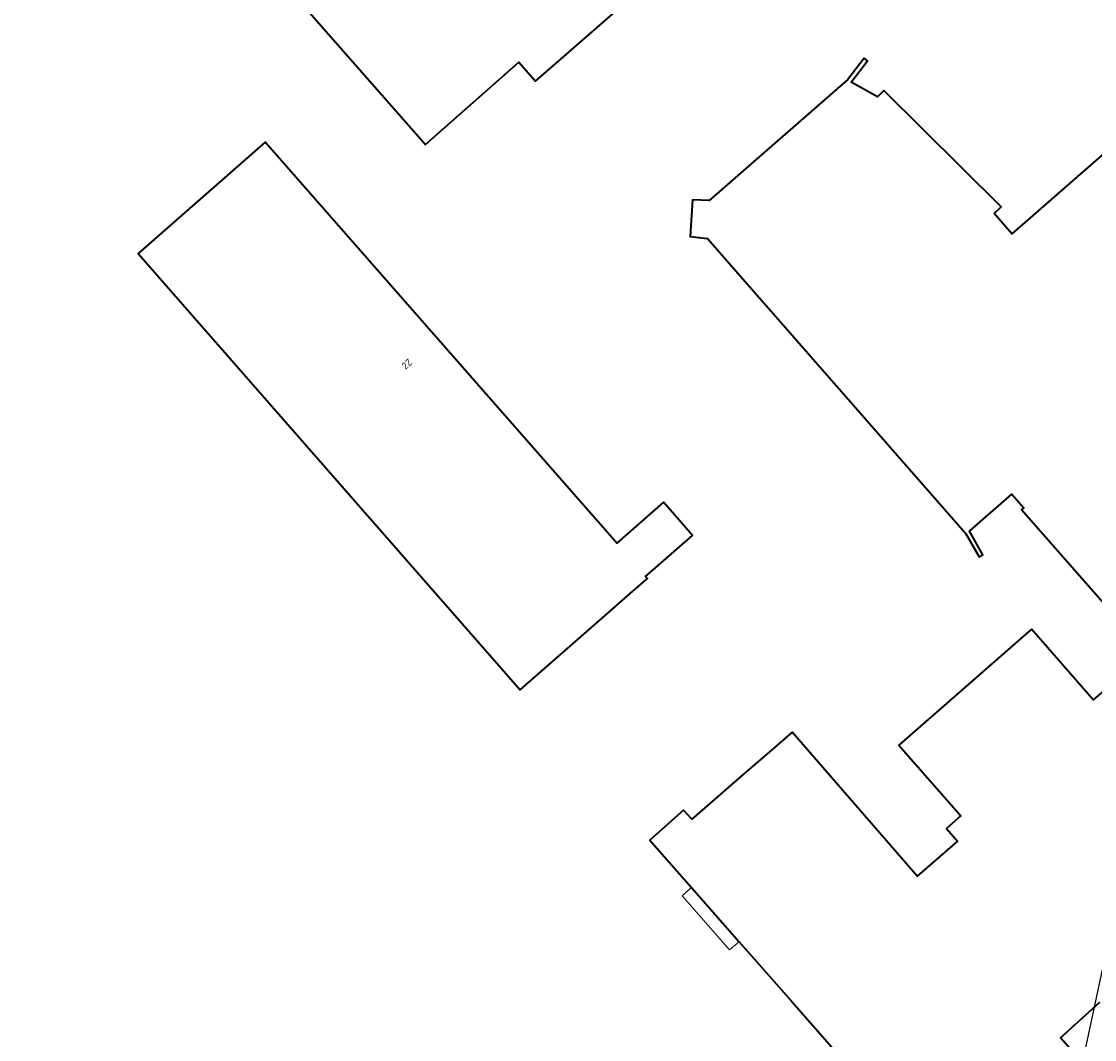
# Model space of a CAD drawing. Header units: metres. Extents: x 147053 to 148259, y 410382 to 411354.
# Tile 18 of 37: x 147857 to 147965, y 410495 to 410597. Entities that reach past the tile are written whole.
import ezdxf
from ezdxf.enums import TextEntityAlignment as Align

# ---------------------------------------------------------------- set-up
doc = ezdxf.new("R2010")
doc.units = ezdxf.units.M
for name, color, linetype, lineweight in [('B-WE-IE-TERREINAFSCHEIDING_KUNSTMATIG_MUUR-G', 90, 'IE-TERREINAFSCHEIDING-KUNSTMATIG-DICHT', 18), ('B-WE-OG-BEBOUWING-GV', 7, 'Continuous', 35), ('B-WE-OG-TERREIN_ERF-GV', 7, 'Continuous', 18), ('T-WE-OG-BEBOUWING_STRAATNAAM-T35', 50, 'Continuous', 35)]:
    doc.layers.add(name, color=color, linetype=linetype, lineweight=lineweight)
doc.styles.add('NLCS-ISO-M200-T35', font='NLCS-ISO.TTF', dxfattribs={"height": 0.7})
doc.linetypes.add('IE-TERREINAFSCHEIDING-KUNSTMATIG-DICHT', pattern='A,8,-1,[82,NLCS.SHX,S=0.75,R=90,X=0,Y=0],-1', length=10)

msp = doc.modelspace()

# ---------------------------------------------------------------- linework, layer by layer
at = {"layer": 'B-WE-IE-TERREINAFSCHEIDING_KUNSTMATIG_MUUR-G', "ltscale": 0.2}
for points in [[(147924.09, 410510.1), (147923.14, 410509.25)], [(147924.09, 410510.1), (147924.09, 410510.1)], [(147923.14, 410509.25), (147927.93, 410503.82)], [(147927.93, 410503.82), (147928.9, 410504.62)]]:
    msp.add_lwpolyline(points, dxfattribs=at)
at = {"layer": 'B-WE-OG-BEBOUWING-GV'}
for points in [[(147919.33, 410600.93), (147887.07, 410637.68), (147875.5, 410628.76), (147880.78, 410622.75), (147871.36, 410614.47), (147897.26, 410584.98), (147906.69, 410593.26), (147908.37, 410591.35), (147916.65, 410598.59)], [(147917.9, 410539.71), (147919.65, 410541.23), (147919.46, 410541.44), (147924.19, 410545.58), (147921.27, 410548.91), (147916.55, 410544.78), (147881.12, 410585.21), (147868.31, 410573.99), (147906.83, 410530.01), (147915.37, 410537.49)]]:
    msp.add_lwpolyline(points, close=True, dxfattribs=at)
for points in [[(147994.96, 410609.69), (147956.38, 410575.98), (147954.6, 410578.01), (147955.28, 410578.7), (147943.47, 410590.41), (147942.83, 410589.77), (147940.19, 410591.27), (147941.83, 410593.42), (147941.49, 410593.68), (147939.84, 410591.51), (147925.88, 410579.33), (147924.19, 410579.4), (147923.94, 410575.69), (147925.69, 410575.5), (147951.71, 410545.8), (147953.08, 410543.4), (147953.45, 410543.61), (147952.09, 410546.01), (147956.38, 410549.74), (147957.57, 410548.37), (147957.36, 410548.19), (147972.12, 410531.36)], [(147965.98, 410530.21), (147964.58, 410528.99), (147958.35, 410536.11), (147944.99, 410524.42), (147951.22, 410517.31), (147949.77, 410516.04), (147950.88, 410514.77), (147946.82, 410511.24), (147934.22, 410525.74), (147931.9, 410523.73), (147929.37, 410521.53), (147925.39, 410518.07), (147924.11, 410516.96), (147923.27, 410517.88), (147919.89, 410514.87), (147924.09, 410510.1), (147928.9, 410504.61), (147934.16, 410498.63), (147942.54, 410489.08)], [(147963.22, 410492.71), (147961.27, 410494.94), (147965.25, 410498.52)]]:
    msp.add_lwpolyline(points, dxfattribs=at)
at = {"layer": 'B-WE-OG-TERREIN_ERF-GV'}
for points in [[(147875.5, 410628.76), (147874.2, 410627.76), (147873.17, 410629.11), (147873.13, 410629.16), (147865.03, 410639.7), (147864.84, 410639.95), (147865.37, 410640.36), (147867.49, 410641.99), (147894.11, 410662.52), (147900.76, 410667.65), (147941.15, 410698.78), (147950.55, 410686.59), (147910.15, 410655.46), (147903.49, 410650.33), (147887.07, 410637.68), (147919.33, 410600.93), (147916.65, 410598.59), (147908.37, 410591.35), (147906.69, 410593.26), (147897.26, 410584.98), (147871.36, 410614.47), (147880.78, 410622.75)], [(147919.65, 410541.23), (147917.9, 410539.71), (147915.37, 410537.49), (147906.83, 410530.01), (147868.31, 410573.99), (147881.12, 410585.21), (147916.55, 410544.78), (147921.27, 410548.91), (147924.19, 410545.58), (147919.46, 410541.44)]]:
    msp.add_lwpolyline(points, close=True, dxfattribs=at)
for points in [[(147972.12, 410531.36), (147957.36, 410548.19), (147957.57, 410548.37), (147956.38, 410549.74), (147952.09, 410546.01), (147953.45, 410543.61), (147953.08, 410543.4), (147951.71, 410545.8), (147925.69, 410575.5), (147923.94, 410575.69), (147924.19, 410579.4), (147925.88, 410579.33), (147939.84, 410591.51), (147941.49, 410593.68), (147941.83, 410593.42), (147940.19, 410591.27), (147942.83, 410589.77), (147943.47, 410590.41), (147955.28, 410578.7), (147954.6, 410578.01), (147956.38, 410575.98), (147994.96, 410609.69)], [(147942.54, 410489.08), (147934.16, 410498.63), (147928.9, 410504.61), (147924.09, 410510.1), (147919.89, 410514.87), (147923.27, 410517.88), (147924.11, 410516.96), (147925.39, 410518.07), (147929.37, 410521.53), (147931.9, 410523.73), (147934.22, 410525.74), (147946.82, 410511.24), (147950.88, 410514.77), (147949.77, 410516.04), (147951.22, 410517.31), (147944.99, 410524.42), (147958.35, 410536.11), (147964.58, 410528.99), (147965.98, 410530.21)], [(147965.25, 410498.52), (147961.27, 410494.94), (147963.22, 410492.71)]]:
    msp.add_lwpolyline(points, dxfattribs=at)
at = {"layer": 'Defpoints'}
msp.add_lwpolyline([(147396.55, 410897.53), (148021.59, 410763.53), (147945.15, 410406.97), (147320.11, 410540.97)], close=True, dxfattribs=at)

# ---------------------------------------------------------------- texts
at = {"layer": 'T-WE-OG-BEBOUWING_STRAATNAAM-T35', "style": 'NLCS-ISO-M200-T35'}
msp.add_text('2Z', height=0.7, rotation=41.2, dxfattribs=at).set_placement((147895.4, 410562.85), align=Align.MIDDLE)

doc.saveas('drawing.dxf')
